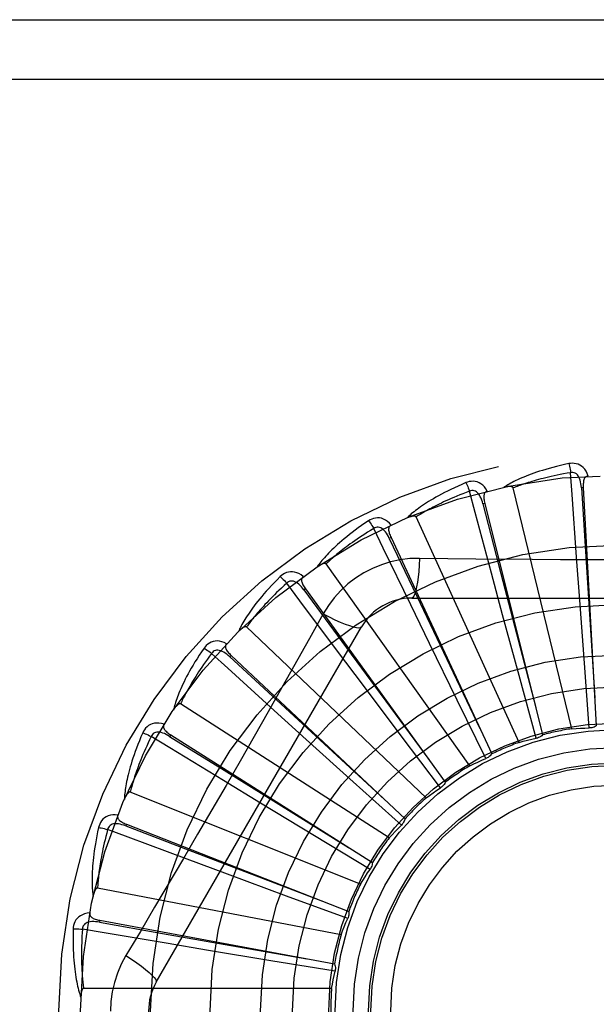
# Model space of a CAD drawing. Header units: inches. Extents: x 0 to 230, y 0 to 149.
# Tile 88 of 256: x 101.886 to 102.177, y 41.726 to 42.223. Entities that reach past the tile are written whole.
import ezdxf

# ---------------------------------------------------------------- set-up
doc = ezdxf.new("R2010")
doc.units = ezdxf.units.IN
doc.header["$LTSCALE"] = 12.6482830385
doc.header["$MEASUREMENT"] = 0
doc.linetypes.add('HIDDEN', pattern=[0.2, 0.1, -0.1])
doc.layers.add('RIGHTHAND_DOOR_ASSEMBLY', color=7, linetype='CONTINUOUS')

msp = doc.modelspace()

# ---------------------------------------------------------------- linework, layer by layer
at = {"layer": 'RIGHTHAND_DOOR_ASSEMBLY', "color": 8, "linetype": 'HIDDEN'}
for p, q in [((101.7036469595, 42.2229409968), (102.7656469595, 42.2229409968)), ((101.7036469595, 42.1929409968), (102.7956469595, 42.1929409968)), ((102.1643532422, 41.8653799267), (102.1348907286, 41.9868260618)), ((102.1702240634, 41.9869921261), (102.169265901, 41.986939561)), ((102.1702240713, 41.986991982), (102.1767610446, 41.866817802)), ((102.1205578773, 41.9790176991), (102.1196269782, 41.9787847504)), ((102.1205579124, 41.979017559), (102.1497198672, 41.86225221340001)), ((102.1378084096, 41.8584921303), (102.0858944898, 41.9721677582)), ((102.0732983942, 41.96178799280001), (102.0724284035, 41.96138308)), ((102.0732984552, 41.9617878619), (102.1240314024, 41.8526515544)), ((102.1130468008, 41.8467051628), (102.0405577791, 41.9485017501)), ((102.1684131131, 41.930160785), (102.1668412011, 41.9518576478)), ((102.1295350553, 41.92287064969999), (102.1238853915, 41.9438779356)), ((102.0301536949, 41.9359257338), (102.0293760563, 41.9353634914)), ((102.0301537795, 41.9359256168), (102.1006240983, 41.8383628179)), ((102.083705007, 41.9312743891), (102.290588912, 41.9312743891)), ((102.1707596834, 41.89845407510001), (102.1684131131, 41.930160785)), ((102.0391156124, 41.9232517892), (102.0322125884, 41.9108766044)), ((102.0927392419, 41.9083545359), (102.0832160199, 41.9279129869)), ((102.1378397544, 41.8921810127), (102.1295350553, 41.92287064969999)), ((101.955003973, 41.7375243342), (102.0584459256, 41.9166910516)), ((102.0909633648, 41.8304450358), (102.0005191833, 41.9166833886)), ((102.1067019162, 41.8797911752), (102.0927392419, 41.9083545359)), ((102.0593555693, 41.8871370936), (102.0463029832, 41.9045398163)), ((101.9926831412, 41.9023656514), (101.9920259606, 41.90166640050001)), ((101.9926832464, 41.9023655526), (102.0803439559, 41.8199024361)), ((102.1732400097, 41.8657533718), (102.1707596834, 41.89845407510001)), ((102.1464639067, 41.8605406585), (102.1378397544, 41.8921810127)), ((102.0784715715, 41.8617323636), (102.0593555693, 41.8871370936)), ((102.1211581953, 41.850354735), (102.1067019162, 41.8797911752)), ((102.0723562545, 41.8102994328), (101.9672258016, 41.8778626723)), ((102.0305906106, 41.8599851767), (102.0144804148, 41.8746031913)), ((101.9622410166, 41.8623206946), (101.9617280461, 41.8615097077)), ((101.9622411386, 41.86232061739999), (102.0639239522, 41.7979376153)), ((102.0541690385, 41.8386572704), (102.0305906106, 41.8599851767)), ((102.0982374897, 41.83556374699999), (102.0784715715, 41.8617323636)), ((102.0074840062, 41.8278801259), (101.9888984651, 41.8391850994)), ((102.078530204, 41.8167022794), (102.0541690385, 41.8386572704)), ((102.0578979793, 41.7869964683), (101.9418809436, 41.833442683)), ((102.034672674, 41.8113998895), (102.0074840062, 41.8278801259)), ((101.9399275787, 41.8172381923), (101.9395773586, 41.8163447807)), ((101.9399277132, 41.8172381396), (102.0519575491, 41.7732622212)), ((102.0627486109, 41.7944520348), (102.034672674, 41.8113998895)), ((101.990870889, 41.7919823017), (101.9704817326, 41.7995656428)), ((102.0206871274, 41.7809453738), (101.990870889, 41.7919823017)), ((102.0481110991, 41.7613783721), (101.9254006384, 41.7850288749)), ((102.0514630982, 41.7696171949), (102.0206871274, 41.7809453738)), ((101.9265492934, 41.7687475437), (101.9263744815, 41.76780399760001)), ((101.9265494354, 41.76874751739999), (102.0448772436, 41.746768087)), ((101.9813517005, 41.7535891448), (101.9598958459, 41.7571767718)), ((102.0127178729, 41.7483944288), (101.9813517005, 41.7535891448)), ((102.0450815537, 41.7430953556), (102.0127178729, 41.7483944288)), ((102.0433493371, 41.7343710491), (101.9183805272, 41.7343710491))]:
    msp.add_line(p, q, dxfattribs=at)
for points in [[(102.1628965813, 41.9990576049), (102.1607173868, 41.998589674), (102.1586377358, 41.9981130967), (102.1566592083, 41.9976312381), (102.1547754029, 41.9971449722), (102.1529818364, 41.9966552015), (102.1512744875, 41.9961634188), (102.1496491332, 41.9956705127), (102.1481020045, 41.9951778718), (102.1466291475, 41.994686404), (102.1452269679, 41.9941974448), (102.1438916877, 41.9937119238), (102.1426199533, 41.9932312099), (102.1414078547, 41.9927568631), (102.1402533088, 41.9922886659), (102.1391534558, 41.9918268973), (102.1381068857, 41.9913709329), (102.1371119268, 41.9909198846), (102.1361667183, 41.9904741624), (102.1352696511, 41.9900334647), (102.1344184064, 41.9895986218), (102.1336108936, 41.9891700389), (102.1328448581, 41.9887484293), (102.1321180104, 41.9883350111), (102.1314283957, 41.9879284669), (102.1307731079, 41.9875274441), (102.130152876, 41.987132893)], [(102.1726422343, 41.992821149), (102.1721544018, 41.9940888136), (102.1715830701, 41.9952157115), (102.1709251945, 41.9962096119), (102.1701878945, 41.997060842), (102.1693736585, 41.9977693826), (102.1684941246, 41.9983343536), (102.1675512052, 41.9987547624), (102.1665776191, 41.9990417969), (102.1655981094, 41.9991957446), (102.1646401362, 41.9992408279), (102.1637437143, 41.9991959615), (102.1628965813, 41.9990576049)], [(102.1628965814, 41.9990576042), (102.1630497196, 41.9984570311), (102.1632097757, 41.99776827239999), (102.1633711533, 41.9970148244), (102.1635318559, 41.9962059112), (102.1636897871, 41.9953510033), (102.1638392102, 41.9944806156)], [(102.1638394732, 41.9944806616), (102.1620153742, 41.9941704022), (102.1602671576, 41.9938572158), (102.1585964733, 41.9935406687), (102.1569983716, 41.9932220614), (102.1554694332, 41.9929023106), (102.1540067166, 41.9925821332), (102.1526070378, 41.9922623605), (102.1512677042, 41.9919435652), (102.149985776, 41.9916264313), (102.1487588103, 41.9913114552), (102.1475841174, 41.9909991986), (102.1464594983, 41.9906901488), (102.1453825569, 41.9903848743), (102.1443511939, 41.9900836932), (102.1433630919, 41.9897871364), (102.1424165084, 41.9894951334), (102.1415093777, 41.9892078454), (102.1406403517, 41.9889251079), (102.139807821, 41.9886467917), (102.1390105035, 41.9883729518), (102.1382470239, 41.9881035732), (102.1375160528, 41.9878387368), (102.1368162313, 41.9875784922), (102.136146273, 41.9873229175), (102.1355042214, 41.9870721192), (102.1348907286, 41.9868260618)], [(102.1692644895, 41.986939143), (102.1691774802, 41.9879732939), (102.1690471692, 41.9889474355), (102.1688703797, 41.9898637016), (102.1686455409, 41.9907182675), (102.1683681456, 41.9915098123), (102.1680383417, 41.9922312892), (102.1676568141, 41.9928803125), (102.1672215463, 41.9934392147), (102.1667323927, 41.9938896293), (102.1661950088, 41.9942308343), (102.1656127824, 41.9944547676), (102.1650106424, 41.9945682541), (102.1644175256, 41.994576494), (102.163835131, 41.9944803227)], [(102.1668412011, 41.9518576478), (102.1646087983, 41.9834599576), (102.1638394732, 41.9944806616)], [(102.1726455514, 41.9928212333), (102.1721888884, 41.9927513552), (102.1717825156, 41.9926058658), (102.1714258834, 41.9923795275), (102.1711206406, 41.9920880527), (102.1708709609, 41.9917449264), (102.1706687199, 41.9913515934), (102.1705084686, 41.9909118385), (102.1703863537, 41.9904321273), (102.1702982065, 41.9899187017), (102.1702395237, 41.9893760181), (102.1702050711, 41.9888101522), (102.1701928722, 41.9882224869), (102.1701987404, 41.9876168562), (102.1702240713, 41.986991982)], [(102.1110794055, 41.9894784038), (102.1090281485, 41.9886065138), (102.1070762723, 41.9877449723), (102.1052246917, 41.9868973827), (102.1034669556, 41.98606339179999), (102.1017984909, 41.9852430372), (102.1002150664, 41.9844370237), (102.0987123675, 41.9836454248), (102.0972864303, 41.9828688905), (102.0959332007, 41.9821075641), (102.0946488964, 41.9813620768), (102.0934296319, 41.9806326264), (102.0922718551, 41.9799199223), (102.0911714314, 41.9792247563), (102.0901263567, 41.9785465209), (102.0891337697, 41.9778849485), (102.0881924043, 41.9772391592), (102.0873007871, 41.9766079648), (102.0864570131, 41.9759914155), (102.0856595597, 41.9753889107), (102.0849059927, 41.9748008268), (102.0841941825, 41.9742271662), (102.0835217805, 41.9736682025), (102.0828863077, 41.9731246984), (102.0822860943, 41.9725949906), (102.0817185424, 41.9720772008), (102.0811841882, 41.9715724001)], [(102.1218291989, 41.9851990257), (102.1211102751, 41.9863514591), (102.1203360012, 41.9873498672), (102.1195019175, 41.9882013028), (102.1186168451, 41.9888976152), (102.1176832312, 41.9894392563), (102.1167126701, 41.9898275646), (102.1157072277, 41.9900619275), (102.1146969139, 41.9901595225), (102.1137059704, 41.99012531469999), (102.112756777, 41.9899882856), (102.1118850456, 41.9897745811), (102.1110794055, 41.9894784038)], [(102.1110794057, 41.9894784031), (102.1113434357, 41.9889176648), (102.1116309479, 41.9882716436), (102.1119320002, 41.9875623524), (102.1122428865, 41.9867984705), (102.1125597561, 41.9859889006), (102.1128712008, 41.9851625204)], [(102.1128714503, 41.98516261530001), (102.1111390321, 41.9845127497), (102.109481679, 41.9838743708), (102.1079010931, 41.98324736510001), (102.106392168, 41.9826320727), (102.1049513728, 41.9820287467), (102.1035756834, 41.9814375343), (102.102261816, 41.9808586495), (102.1010070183, 41.9802921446), (102.0998082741, 41.9797381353), (102.098663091, 41.9791966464), (102.0975687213, 41.9786677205), (102.0965229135, 41.9781514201), (102.0955232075, 41.97764784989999), (102.0945674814, 41.9771569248), (102.0936533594, 41.9766787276), (102.0927791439, 41.9762128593), (102.0919427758, 41.9757590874), (102.0911429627, 41.9753169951), (102.0903781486, 41.974886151), (102.0896470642, 41.9744663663), (102.0889483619, 41.9740573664), (102.088280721, 41.9736589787), (102.0876427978, 41.9732709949), (102.0870333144, 41.9728932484), (102.0864503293, 41.9725254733), (102.0858944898, 41.9721677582)], [(102.1196256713, 41.9787840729), (102.11934452, 41.9797830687), (102.1190322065, 41.9807149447), (102.1186852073, 41.98158119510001), (102.1183027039, 41.9823777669), (102.1178805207, 41.9831025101), (102.1174201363, 41.9837485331), (102.1169226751, 41.9843136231), (102.1163895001, 41.9847800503), (102.1158239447, 41.9851297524), (102.1152316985, 41.9853630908), (102.1146176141, 41.9854727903), (102.114004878, 41.9854702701), (102.1134209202, 41.9853661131), (102.1128672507, 41.9851614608)], [(102.1238853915, 41.9438779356), (102.1157125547, 41.9744866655), (102.1128714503, 41.98516261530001)], [(102.1218331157, 41.9852000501), (102.1213975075, 41.9850448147), (102.1210257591, 41.9848249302), (102.1207183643, 41.9845351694), (102.1204738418, 41.984191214), (102.1202936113, 41.9838070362), (102.1201694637, 41.9833825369), (102.1200953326, 41.9829204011), (102.1200662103, 41.9824262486), (102.1200768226, 41.9819054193), (102.1201219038, 41.9813614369), (102.1201951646, 41.9807992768), (102.1202944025, 41.9802199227), (102.1204147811, 41.979626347), (102.1205579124, 41.979017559)], [(102.1348907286, 41.9868260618), (102.13481907, 41.9869834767), (102.1347138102, 41.9871154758), (102.1345713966, 41.987220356), (102.1344024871, 41.987303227), (102.1342158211, 41.9873678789), (102.1340136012, 41.9874165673), (102.1338012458, 41.9874524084), (102.1335778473, 41.9874766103), (102.133344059, 41.987491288), (102.1331006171, 41.9874968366), (102.132848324, 41.9874942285), (102.1325876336, 41.9874838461), (102.1323196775, 41.987466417), (102.1320432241, 41.9874418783), (102.131757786, 41.9874105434), (102.1314622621, 41.9873720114), (102.1311557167, 41.9873263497), (102.130837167, 41.9872724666), (102.1305051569, 41.987209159), (102.1301601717, 41.9871368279)], [(102.169265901, 41.986939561), (102.171294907, 41.954734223), (102.1760080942, 41.8809992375)], [(102.1196269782, 41.9787847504), (102.1277142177, 41.9475453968), (102.1462966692, 41.8760348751)], [(102.0620115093, 41.9702658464), (102.0601623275, 41.9690215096), (102.0584087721, 41.9678061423), (102.0567510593, 41.9666234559), (102.0551829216, 41.9654718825), (102.0536998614, 41.9643505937), (102.0522975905, 41.9632594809), (102.0509718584, 41.9621977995), (102.0497186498, 41.9611654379), (102.0485339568, 41.9601617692), (102.047413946, 41.9591866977), (102.0463547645, 41.9582396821), (102.0453527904, 41.9573207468), (102.0444038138, 41.9564298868), (102.0435059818, 41.9555661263), (102.0426565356, 41.9547286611), (102.0418543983, 41.9539163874), (102.0410983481, 41.9531278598), (102.040386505, 41.9523627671), (102.0397174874, 41.9516202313), (102.0390888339, 41.9509001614), (102.038498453, 41.9502021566), (102.0379439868, 41.9495260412), (102.0374228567, 41.9488720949), (102.0369337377, 41.9482383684), (102.0364744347, 41.9476225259), (102.0360452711, 41.9470257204)], [(102.0733769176, 41.968098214), (102.0724528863, 41.9690937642), (102.0715036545, 41.9699275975), (102.0705235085, 41.9706057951), (102.0695226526, 41.9711220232), (102.068503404, 41.9714771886), (102.0674768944, 41.9716747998), (102.0664452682, 41.9717146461), (102.0654347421, 41.9716192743), (102.0644681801, 41.9713981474), (102.0635620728, 41.9710839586), (102.0627465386, 41.9707091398), (102.0620115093, 41.9702658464)], [(102.0620115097, 41.9702658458), (102.0623768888, 41.9697652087), (102.0627814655, 41.969185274), (102.0632113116, 41.9685457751), (102.0636611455, 41.9678545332), (102.0641255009, 41.9671195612), (102.0645877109, 41.9663670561)], [(102.0733799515, 41.9680995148), (102.0729819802, 41.9678649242), (102.072658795, 41.9675788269), (102.0724118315, 41.9672361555), (102.0722367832, 41.9668521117), (102.0721325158, 41.9664407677), (102.0720909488, 41.9660004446), (102.072105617, 41.9655326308), (102.0721705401, 41.9650418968), (102.0722795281, 41.964532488), (102.072426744, 41.9640068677), (102.0726050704, 41.9634687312), (102.0728121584, 41.9629186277), (102.0730426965, 41.9623585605), (102.0732984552, 41.9617878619)], [(102.0858944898, 41.9721677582), (102.0857943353, 41.9723087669), (102.0856659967, 41.9724184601), (102.0855063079, 41.972494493), (102.0853247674, 41.9725439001), (102.0851292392, 41.9725720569), (102.0849214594, 41.972581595), (102.0847061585, 41.97257659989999), (102.0844822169, 41.972558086), (102.0842498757, 41.9725282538), (102.084009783, 41.9724876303), (102.0837625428, 41.9724373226), (102.0835085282, 41.9723777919), (102.083248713, 41.9723099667), (102.0829818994, 41.9722335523), (102.0827075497, 41.9721487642), (102.0824246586, 41.9720550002), (102.0821323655, 41.9719521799), (102.0818296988, 41.9718389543), (102.0815152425, 41.9717137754), (102.0811894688, 41.9715771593)], [(102.0645879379, 41.9663671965), (102.0630098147, 41.9654012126), (102.0615032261, 41.9644607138), (102.060069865, 41.9635459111), (102.058704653, 41.9626561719), (102.0574040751, 41.9617910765), (102.0561651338, 41.9609501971), (102.0549845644, 41.9601331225), (102.0538596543, 41.9593393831), (102.05278742, 41.9585685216), (102.0517654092, 41.9578200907), (102.0507909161, 41.95709361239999), (102.0498617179, 41.9563887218), (102.0489753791, 41.9557050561), (102.0481298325, 41.9550421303), (102.0473227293, 41.9543995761), (102.0465524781, 41.9537766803), (102.0458171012, 41.9531728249), (102.0451154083, 41.9525873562), (102.0444459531, 41.9520195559), (102.0438075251, 41.9514689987), (102.043198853, 41.9509351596), (102.0426186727, 41.9504176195), (102.042065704, 41.9499159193), (102.0415387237, 41.9494296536), (102.0410358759, 41.9489581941), (102.0405577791, 41.9485017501)], [(102.0724272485, 41.9613821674), (102.0719621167, 41.9623099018), (102.0714790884, 41.9631658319), (102.070974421, 41.963950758), (102.0704480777, 41.9646605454), (102.0698963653, 41.9652922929), (102.0693220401, 41.9658395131), (102.0687266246, 41.966300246), (102.0681148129, 41.9666573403), (102.0674932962, 41.9668936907), (102.0668675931, 41.967010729), (102.0662438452, 41.9670022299), (102.0656426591, 41.9668837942), (102.0650889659, 41.9666710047), (102.0645840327, 41.9663652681)], [(102.0832160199, 41.9279129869), (102.0693981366, 41.9564218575), (102.0645879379, 41.9663671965)], [(102.0724284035, 41.96138308), (102.0862815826, 41.9322387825), (102.1180616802, 41.8655373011)], [(102.0405577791, 41.9485017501), (102.0404327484, 41.9486212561), (102.0402859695, 41.9487046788), (102.0401147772, 41.9487491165), (102.039927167, 41.9487632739), (102.0397298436, 41.9487539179), (102.0395240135, 41.9487239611), (102.0393135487, 41.9486783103), (102.0390971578, 41.9486177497), (102.0388746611, 41.9485444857), (102.0386465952, 41.9484591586), (102.0384133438, 41.9483629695), (102.0381751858, 41.94825644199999), (102.0379329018, 41.9481406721), (102.0376853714, 41.9480151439), (102.0374320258, 41.9478799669), (102.0371719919, 41.9477343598), (102.0368997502, 41.9475749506), (102.0366286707, 41.9474096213), (102.0363717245, 41.9472459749), (102.0361245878, 41.9470814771)], [(102.0876883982, 41.9512953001), (102.0827541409, 41.9511451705), (102.07788679, 41.9505609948), (102.0731013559, 41.9495452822), (102.0684309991, 41.9481068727), (102.0638998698, 41.9462532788), (102.0595505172, 41.9440004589), (102.0554220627, 41.9413625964), (102.0515453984, 41.9383658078), (102.0479539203, 41.9350389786), (102.0446698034, 41.9313975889), (102.0417207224, 41.9274643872), (102.0391156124, 41.9232517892)], [(102.0876883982, 41.9512953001), (102.087492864, 41.9479099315), (102.0872389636, 41.9447260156), (102.0869362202, 41.9418431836), (102.0865858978, 41.9392437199), (102.0861880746, 41.9369327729), (102.0857481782, 41.9349705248), (102.0852723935, 41.9333888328), (102.0847678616, 41.9322261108), (102.0842403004, 41.9315140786), (102.083705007, 41.9312743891)], [(102.1444871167, 41.950643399), (102.1160673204, 41.9509221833), (102.1019079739, 41.9510858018), (102.0876883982, 41.9512953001)], [(102.2724367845, 41.9510859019), (102.2441054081, 41.95077872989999), (102.2298945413, 41.9506490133), (102.2156650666, 41.9505564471), (102.2014354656, 41.9504892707), (102.1871967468, 41.9504724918), (102.1729568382, 41.9504862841), (102.1587222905, 41.9505518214), (102.1444871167, 41.950643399)], [(102.0290365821, 41.9421367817), (102.02794084, 41.942939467), (102.0268509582, 41.9435785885), (102.0257601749, 41.9440590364), (102.024679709, 41.9443765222), (102.023611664, 41.9445323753), (102.0225663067, 41.9445321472), (102.0215457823, 41.9443760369), (102.020571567, 41.9440911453), (102.0196643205, 41.9436910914), (102.0188340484, 41.9432110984), (102.0181041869, 41.9426887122), (102.0174663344, 41.9421143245)], [(102.0174663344, 41.9421143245), (102.0158860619, 41.9405425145), (102.0143942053, 41.939017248), (102.0129902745, 41.93754221), (102.0116684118, 41.936114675), (102.0104243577, 41.9347329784), (102.0092539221, 41.9333962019), (102.0081530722, 41.93210281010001), (102.0071178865, 41.9308519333), (102.0061445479, 41.9296421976), (102.0052293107, 41.9284727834), (102.0043684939, 41.9273424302), (102.0035585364, 41.9262504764), (102.0027953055, 41.9251961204), (102.0020771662, 41.9241780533), (102.0014015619, 41.9231949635), (102.0007676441, 41.9222455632), (102.0001744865, 41.9213282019), (101.9996203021, 41.9204422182), (101.9991039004, 41.9195864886), (101.9986228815, 41.9187604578), (101.9981752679, 41.9179633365), (101.9977587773, 41.917194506), (101.9973708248, 41.9164537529), (101.9970104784, 41.9157389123), (101.9966760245, 41.9150472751), (101.9963675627, 41.9143800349)], [(102.0207340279, 41.9387737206), (102.0193672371, 41.9375265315), (102.0180658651, 41.936317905), (102.0168315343, 41.9351483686), (102.0156593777, 41.93401634), (102.0145460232, 41.9329207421), (102.0134886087, 41.9318605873), (102.0124840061, 41.930834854), (102.0115296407, 41.9298425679), (102.0106226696, 41.9288827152), (102.0097607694, 41.9279543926), (102.0089413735, 41.9270566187), (102.0081623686, 41.9261886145), (102.0074214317, 41.9253495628), (102.0067166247, 41.9245385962), (102.0060457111, 41.9237549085), (102.0054072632, 41.9229974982), (102.0047994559, 41.9222653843), (102.0042212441, 41.9215576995), (102.0036713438, 41.9208734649), (102.0031486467, 41.9202120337), (102.0026520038, 41.9195726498), (102.0021802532, 41.9189546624), (102.0017322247, 41.9183573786), (102.0013067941, 41.9177801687), (102.0009022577, 41.9172220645), (102.0005191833, 41.9166833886)], [(102.0174663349, 41.942114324), (102.0179198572, 41.9416918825), (102.0184268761, 41.9411989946), (102.0189699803, 41.9406524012), (102.0195425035, 41.9400587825), (102.0201375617, 41.9394249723), (102.0207338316, 41.9387735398)], [(102.0293750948, 41.9353623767), (102.0287427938, 41.936185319), (102.0281065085, 41.9369343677), (102.0274624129, 41.9376096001), (102.0268112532, 41.9382069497), (102.026149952, 41.9387228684), (102.0254824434, 41.9391515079), (102.0248105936, 41.9394912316), (102.0241422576, 41.9397260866), (102.0234872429, 41.939840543), (102.0228506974, 41.9398370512), (102.0222398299, 41.9397106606), (102.0216719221, 41.93948059), (102.0211685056, 41.9391668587), (102.0207305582, 41.938771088)], [(102.0463029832, 41.9045398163), (102.0273394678, 41.92991844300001), (102.0207340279, 41.9387737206)], [(102.0290397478, 41.9421390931), (102.0286930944, 41.9418331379), (102.0284297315, 41.941490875), (102.0282520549, 41.9411076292), (102.0281528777, 41.9406974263), (102.028128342, 41.940273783), (102.0281708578, 41.9398335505), (102.0282737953, 41.9393769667), (102.0284304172, 41.9389073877), (102.0286338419, 41.9384278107), (102.0288778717, 41.9379395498), (102.0291548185, 41.9374448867), (102.029462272, 41.9369439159), (102.0297946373, 41.9364375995), (102.0301537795, 41.9359256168)], [(102.0293760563, 41.9353634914), (102.0484944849, 41.9093676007), (102.0923236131, 41.8498859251)], [(102.0391138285, 41.9232527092), (102.0421445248, 41.9217287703), (102.0450294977, 41.9203563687), (102.0476775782, 41.9191770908), (102.0501038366, 41.9181807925), (102.0523040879, 41.9173698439), (102.0542233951, 41.9167696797), (102.0558311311, 41.9163908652), (102.057090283, 41.9162464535), (102.0579705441, 41.9163472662), (102.0584457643, 41.9166907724)], [(102.0005191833, 41.9166833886), (102.0003737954, 41.9167770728), (102.0002138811, 41.9168312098), (102.0000373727, 41.9168424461), (101.9998504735, 41.9168208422), (101.9996584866, 41.9167743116), (101.9994620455, 41.9167059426), (101.9992640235, 41.916621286), (101.9990630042, 41.9165208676), (101.9988583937, 41.9164068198), (101.9986505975, 41.9162798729), (101.9984397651, 41.9161412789), (101.9982260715, 41.9159916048), (101.9980100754, 41.9158320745), (101.9977907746, 41.9156619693), (101.9975675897, 41.9154812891), (101.9973398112, 41.9152891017), (101.9971064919, 41.9150848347), (101.9968677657, 41.9148674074), (101.9966234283, 41.9146353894), (101.9963735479, 41.9143892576)], [(102.0322125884, 41.9108766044), (102.018312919, 41.8861873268), (102.0113198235, 41.8738154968), (102.0042852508, 41.8614461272), (101.9972286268, 41.849089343), (101.9901237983, 41.8367498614), (101.9829918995, 41.8244246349), (101.9758178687, 41.8121299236), (101.9686209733, 41.79984769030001)], [(101.9904107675, 41.9082530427), (101.9891829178, 41.9088338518), (101.987991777, 41.9092551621), (101.9868297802, 41.9095204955), (101.9857087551, 41.9096277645), (101.9846305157, 41.9095786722), (101.9836040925, 41.9093806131), (101.9826315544, 41.9090341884), (101.9817288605, 41.9085700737), (101.9809137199, 41.9080055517), (101.9801892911, 41.9073771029), (101.9795714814, 41.9067260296), (101.9790538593, 41.9060413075)], [(101.9790538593, 41.9060413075), (101.9777996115, 41.9041988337), (101.9766233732, 41.9024187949), (101.9755239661, 41.9007047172), (101.9744961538, 41.8990528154), (101.9735360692, 41.8974606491), (101.9726397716, 41.8959265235), (101.9718035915, 41.8944481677), (101.9710238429, 41.8930239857), (101.9702970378, 41.891651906), (101.9696196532, 41.8903304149), (101.9689883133, 41.889057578), (101.9683996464, 41.8878320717), (101.9678497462, 41.8866523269), (101.9673372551, 41.8855167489), (101.9668599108, 41.8844235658), (101.9664171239, 41.8833713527), (101.9660082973, 41.8823583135), (101.9656318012, 41.8813834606), (101.9652866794, 41.8804454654), (101.9649706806, 41.8795433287), (101.9646820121, 41.878675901), (101.9644185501, 41.8778421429), (101.9641777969, 41.8770413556), (101.9639592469, 41.8762712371), (101.9637617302, 41.875528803), (101.9635851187, 41.8748152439)], [(101.9828947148, 41.9033794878), (101.9817886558, 41.9018961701), (101.9807395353, 41.9004630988), (101.9797488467, 41.8990810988), (101.9788121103, 41.8977476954), (101.9779262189, 41.8964611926), (101.9770885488, 41.8952200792), (101.976296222, 41.8940227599), (101.9755468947, 41.8928677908), (101.974837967, 41.8917536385), (101.9741673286, 41.8906789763), (101.9735326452, 41.8896423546), (101.9729319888, 41.8886426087), (101.9723632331, 41.8876784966), (101.9718246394, 41.8867487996), (101.971314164, 41.8858523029), (101.9708305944, 41.8849877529), (101.9703723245, 41.884153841), (101.969938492, 41.8833495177), (101.9695280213, 41.8825735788), (101.9691399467, 41.8818251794), (101.968773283, 41.8811033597), (101.9684270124, 41.8804072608), (101.9681001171, 41.8797359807), (101.9677916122, 41.8790886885), (101.9675000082, 41.8784641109), (101.9672258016, 41.8778626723)], [(101.9790538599, 41.9060413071), (101.9795791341, 41.9057123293), (101.9801702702, 41.9053243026), (101.9808070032, 41.90489037), (101.9814815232, 41.9044158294), (101.9821857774, 41.9039060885), (101.9828945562, 41.903379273)], [(101.9920252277, 41.9016651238), (101.9912486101, 41.9023535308), (101.9904820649, 41.9029686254), (101.9897218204, 41.9035097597), (101.9889693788, 41.9039730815), (101.9882223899, 41.9043545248), (101.9874858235, 41.9046490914), (101.9867618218, 41.9048555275), (101.9860611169, 41.9049596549), (101.9853962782, 41.9049480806), (101.9847718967, 41.9048241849), (101.984195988, 41.90458447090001), (101.9836818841, 41.9042510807), (101.9832469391, 41.9038477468), (101.9828918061, 41.903376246)], [(102.0144804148, 41.8746031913), (101.9910566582, 41.8959343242), (101.9828947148, 41.9033794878)], [(101.990413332, 41.9082557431), (101.9901309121, 41.9078898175), (101.9899371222, 41.9075039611), (101.9898351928, 41.9070940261), (101.9898154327, 41.9066724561), (101.9898715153, 41.9062518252), (101.9899965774, 41.9058275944), (101.9901840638, 41.9053987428), (101.9904267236, 41.9049672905), (101.9907172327, 41.9045348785), (101.9910492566, 41.904101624), (101.9914148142, 41.9036683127), (101.991811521, 41.9032345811), (101.9922337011, 41.902800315), (101.9926832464, 41.9023655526)], [(101.9920259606, 41.90166640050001), (102.015718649, 41.8797584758), (102.0700127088, 41.8296464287)], [(101.9672258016, 41.8778626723), (101.9670653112, 41.8779271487), (101.9668980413, 41.8779500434), (101.9667225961, 41.87792767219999), (101.9665431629, 41.8778710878), (101.9663634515, 41.8777890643), (101.9661834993, 41.8776847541), (101.9660050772, 41.8775641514), (101.9658266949, 41.8774275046), (101.9656473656, 41.877276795), (101.9654673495, 41.8771128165), (101.9652865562, 41.8769368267), (101.9651050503, 41.8767494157), (101.9649231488, 41.8765518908), (101.9647400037, 41.8763433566), (101.964555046, 41.8761237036), (101.9643677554, 41.8758918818), (101.9641741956, 41.8756426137), (101.9639840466, 41.8753884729), (101.9638067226, 41.8751416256), (101.9636390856, 41.8748980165)], [(101.9588955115, 41.8676716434), (101.9575799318, 41.8680095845), (101.9563305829, 41.8681978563), (101.9551393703, 41.8682384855), (101.9540183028, 41.8681316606), (101.9529688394, 41.8678793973), (101.9519984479, 41.8674906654), (101.9511090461, 41.8669664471), (101.9503104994, 41.8663398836), (101.9496169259, 41.8656312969), (101.9490245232, 41.8648771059), (101.9485410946, 41.8641208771), (101.9481624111, 41.8633505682)], [(101.961727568, 41.8615083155), (101.9608347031, 41.8620373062), (101.9599656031, 41.8624962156), (101.9591166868, 41.8628836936), (101.9582901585, 41.8631962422), (101.9574844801, 41.8634294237), (101.9567054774, 41.863579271), (101.955955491, 41.8636449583), (101.9552477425, 41.8636145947), (101.9545971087, 41.863477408), (101.954007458, 41.8632375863), (101.9534873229, 41.8628932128), (101.9530456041, 41.8624685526), (101.9526948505, 41.8619901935), (101.9524353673, 41.8614600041)], [(101.9588973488, 41.8676743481), (101.9586893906, 41.8672618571), (101.9585721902, 41.8668464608), (101.9585496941, 41.8664246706), (101.9586100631, 41.8660069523), (101.9587447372, 41.8656045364), (101.9589478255, 41.8652116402), (101.9592130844, 41.8648260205), (101.959533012, 41.8644482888), (101.9599001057, 41.8640786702), (101.9603081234, 41.8637160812), (101.9607490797, 41.8633597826), (101.9612207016, 41.8630089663), (101.9617174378, 41.8626624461), (101.9622411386, 41.86232061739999)], [(102.1643532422, 41.8653799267), (102.1665766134, 41.8655239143), (102.1687988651, 41.865634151), (102.1710199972, 41.8657106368), (102.1732400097, 41.8657533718)], [(102.1767610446, 41.866817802), (102.1762249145, 41.8665038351), (102.1756638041, 41.8662434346), (102.1750719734, 41.8660349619), (102.1744643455, 41.8658820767), (102.1738556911, 41.8657886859), (102.173240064, 41.8657533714)], [(101.9481624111, 41.8633505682), (101.9472795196, 41.8613040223), (101.946461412, 41.8593335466), (101.9457062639, 41.8574423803), (101.9450096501, 41.8556258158), (101.9443682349, 41.8538807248), (101.9437784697, 41.8522046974), (101.9432371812, 41.8505948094), (101.9427410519, 41.8490487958), (101.9422870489, 41.8475639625), (101.9418719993, 41.8461381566), (101.9414929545, 41.8447688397), (101.9411468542, 41.843454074), (101.9408301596, 41.8421915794), (101.9405418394, 41.8409795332), (101.9402800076, 41.8398157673), (101.9400443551, 41.8386987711), (101.9398346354, 41.8376266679), (101.9396494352, 41.8365981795), (101.939488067, 41.8356118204), (101.9393485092, 41.8346661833), (101.9392292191, 41.8337598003), (101.939128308, 41.8328912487), (101.9390434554, 41.83205936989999), (101.9389746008, 41.8312618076), (101.9389211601, 41.8304954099), (101.9388827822, 41.8297613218)], [(101.95243761, 41.8614637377), (101.9516322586, 41.8597979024), (101.9508733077, 41.8581921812), (101.9501620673, 41.8566476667), (101.9494946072, 41.8551610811), (101.9488681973, 41.8537301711), (101.9482805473, 41.8523529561), (101.947729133, 41.85102732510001), (101.9472119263, 41.8497514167), (101.9467266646, 41.8485232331), (101.9462715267, 41.8473410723), (101.9458444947, 41.8462030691), (101.9454438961, 41.8451077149), (101.945067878, 41.8440533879), (101.9447149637, 41.8430385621), (101.9443833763, 41.8420616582), (101.9440721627, 41.8411212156), (101.9437799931, 41.8402156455), (101.9435062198, 41.839343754), (101.9432500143, 41.8385041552), (101.9430105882, 41.8376958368), (101.9427871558, 41.8369176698), (101.9425788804, 41.8361686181), (101.9423849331, 41.8354476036), (101.9422045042, 41.8347536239), (101.9420363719, 41.8340851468), (101.9418809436, 41.833442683)], [(101.9481624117, 41.8633505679), (101.948740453, 41.863126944), (101.949394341, 41.8628578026), (101.9501016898, 41.8625522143), (101.9508538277, 41.8622139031), (101.9516418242, 41.8618466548), (101.9524374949, 41.8614634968)], [(101.9888984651, 41.8391850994), (101.9618610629, 41.8556977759), (101.95243761, 41.8614637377)], [(101.9617280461, 41.8615097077), (101.9891386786, 41.8444815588), (102.0519353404, 41.8055503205)], [(102.1378084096, 41.8584921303), (102.1399643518, 41.8590542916), (102.1421255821, 41.8595831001), (102.1442921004, 41.8600785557), (102.1464639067, 41.8605406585)], [(102.1497198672, 41.86225221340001), (102.1492528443, 41.8618424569), (102.148751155, 41.8614805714), (102.1482094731, 41.8611638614), (102.1476417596, 41.8608987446), (102.1470617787, 41.860691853), (102.1464639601, 41.8605406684)], [(102.1130468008, 41.8467051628), (102.1150573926, 41.8476651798), (102.1170794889, 41.8485934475), (102.1191130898, 41.8494899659), (102.1211581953, 41.850354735)], [(102.1240314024, 41.8526515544), (102.1236503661, 41.8521608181), (102.1232262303, 41.851710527), (102.1227542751, 41.8512970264), (102.1222469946, 41.8509292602), (102.1217166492, 41.8506163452), (102.1211582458, 41.8503547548)], [(102.0909633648, 41.8304450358), (102.0927559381, 41.8317682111), (102.0945658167, 41.8330623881), (102.0963930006, 41.8343275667), (102.0982374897, 41.83556374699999)], [(102.1006240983, 41.8383628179), (102.1003428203, 41.8378088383), (102.1000115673, 41.8372864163), (102.0996263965, 41.83679107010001), (102.0991978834, 41.8363339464), (102.0987363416, 41.8359263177), (102.0982375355, 41.8355637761)], [(101.9418809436, 41.833442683), (101.9417111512, 41.8334756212), (101.9415425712, 41.8334664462), (101.9413745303, 41.833411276), (101.9412090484, 41.8333217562), (101.9410481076, 41.8332072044), (101.9408911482, 41.833070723), (101.9407387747, 41.8329185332), (101.9405894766, 41.8327505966), (101.94044191, 41.8325686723), (101.9402961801, 41.8323735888), (101.9401519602, 41.8321665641), (101.9400092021, 41.8319481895), (101.9398679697, 41.8317198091), (101.9397275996, 41.831480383), (101.9395875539, 41.8312296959), (101.9394475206, 41.8309666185), (101.9393069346, 41.8306905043), (101.9391660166, 41.8303996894), (101.9390248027, 41.8300920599), (101.9388832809, 41.8297683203)], [(101.9356298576, 41.8218593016), (101.9342740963, 41.8219421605), (101.9330116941, 41.8218905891), (101.9318343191, 41.8217050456), (101.9307537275, 41.8213879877), (101.9297709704, 41.820941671), (101.9288916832, 41.8203763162), (101.928117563, 41.8196932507), (101.927452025, 41.8189268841), (101.9269050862, 41.8180998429), (101.9264661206, 41.8172471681), (101.9261345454, 41.8164131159), (101.9259084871, 41.8155850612)], [(101.9356312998, 41.8218631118), (101.9355050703, 41.8214182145), (101.9354685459, 41.820987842), (101.9355262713, 41.8205693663), (101.9356646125, 41.820170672), (101.9358730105, 41.8198010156), (101.9361467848, 41.8194536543), (101.9364802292, 41.8191252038), (101.9368658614, 41.8188148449), (101.9372962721, 41.8185213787), (101.9377655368, 41.81824256), (101.9382659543, 41.8179761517), (101.9387954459, 41.8177209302), (101.9393487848, 41.81747468), (101.9399277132, 41.8172381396)], [(102.0803439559, 41.8199024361), (102.0801704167, 41.8193010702), (102.0799443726, 41.8187254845), (102.0796642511, 41.8181729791), (102.0793337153, 41.8176492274), (102.0789562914, 41.8171599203), (102.0785302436, 41.8167023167)], [(101.9259084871, 41.8155850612), (101.925428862, 41.8134084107), (101.9249984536, 41.8113187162), (101.9246148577, 41.809318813), (101.9242746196, 41.8074032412), (101.9239750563, 41.8055682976), (101.9237131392, 41.8038109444), (101.9234863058, 41.8021277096), (101.9232917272, 41.8005157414), (101.9231269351, 41.7989718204), (101.9229892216, 41.797493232), (101.9228761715, 41.7960769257), (101.9227851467, 41.7947204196), (101.9227131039, 41.79342080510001), (101.9226593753, 41.7921760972), (101.9226225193, 41.7909838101), (101.9226025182, 41.789842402), (101.9225994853, 41.7887499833), (101.9226122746, 41.7877050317), (101.9226404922, 41.7867059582), (101.9226824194, 41.7857509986), (101.9227368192, 41.7848384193), (101.9228021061, 41.783966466), (101.9228762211, 41.7831335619), (101.9229595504, 41.7823373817), (101.9230521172, 41.7815747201), (101.9231533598, 41.78084663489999)], [(101.9304635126, 41.8145414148), (101.9299879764, 41.8127532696), (101.9295466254, 41.8110329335), (101.9291405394, 41.8093817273), (101.9287664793, 41.8077956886), (101.9284221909, 41.8062720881), (101.9281058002, 41.8048085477), (101.927815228, 41.8034025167), (101.9275488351, 41.8020517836), (101.927304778, 41.8007539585), (101.9270815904, 41.7995070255), (101.926877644, 41.7983087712), (101.9266915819, 41.7971573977), (101.9265218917, 41.7960509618), (101.926367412, 41.7949876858), (101.9262266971, 41.7939656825), (101.9260990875, 41.7929833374), (101.9259835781, 41.7920388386), (101.9258797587, 41.7911308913), (101.9257870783, 41.790257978), (101.9257049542, 41.7894189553), (101.9256328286, 41.7886125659), (101.925570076, 41.7878376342), (101.9255160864, 41.7870929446), (101.9254702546, 41.7863773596), (101.9254316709, 41.7856891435), (101.9254006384, 41.7850288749)], [(101.9259084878, 41.815585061), (101.9265184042, 41.8154748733), (101.9272114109, 41.8153343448), (101.92796381, 41.8151681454), (101.9287663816, 41.814978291), (101.9296096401, 41.8147668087), (101.9304634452, 41.8145411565)], [(101.9395771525, 41.8163433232), (101.9386003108, 41.8166937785), (101.9376600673, 41.8169799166), (101.9367531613, 41.8171997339), (101.9358824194, 41.8173502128), (101.9350471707, 41.8174267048), (101.9342538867, 41.8174264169), (101.9335050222, 41.8173489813), (101.93281581, 41.8171852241), (101.9322028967, 41.8169273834), (101.9316692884, 41.8165803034), (101.9312237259, 41.8161437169), (101.930870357, 41.8156431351), (101.930616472, 41.81510704), (101.9304620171, 41.8145373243)], [(101.9704817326, 41.7995656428), (101.9408078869, 41.8106630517), (101.9304635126, 41.8145414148)], [(101.9395773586, 41.8163447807), (101.9697152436, 41.8048118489), (102.0387448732, 41.7784684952)], [(102.0723562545, 41.8102994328), (102.0738660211, 41.8119379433), (102.0753982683, 41.8135512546), (102.0769529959, 41.8151393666), (102.078530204, 41.8167022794)], [(101.9686209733, 41.79984769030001), (101.9541696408, 41.7753748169), (101.9469482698, 41.7631942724), (101.9396570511, 41.7509845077)], [(102.0578979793, 41.7869964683), (102.0590703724, 41.788891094), (102.0602696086, 41.7907652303), (102.0614956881, 41.7926188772), (102.0627486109, 41.7944520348)], [(102.0639239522, 41.7979376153), (102.0638687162, 41.7973187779), (102.0637553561, 41.7967106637), (102.0635818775, 41.7961076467), (102.0633539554, 41.7955240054), (102.0630769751, 41.7949740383), (102.0627486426, 41.7944520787)], [(101.9254006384, 41.7850288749), (101.9252276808, 41.7850290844), (101.9250638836, 41.7849881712), (101.9249093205, 41.784902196), (101.9247637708, 41.7847829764), (101.9246274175, 41.7846400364), (101.9244991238, 41.7844763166), (101.924378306, 41.7842980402), (101.9242634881, 41.7841048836), (101.9241530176, 41.7838983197), (101.924046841, 41.7836791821), (101.9239444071, 41.7834486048), (101.9238455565, 41.7832071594), (101.9237500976, 41.7829561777), (101.9236575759, 41.7826945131), (101.9235675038, 41.7824218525), (101.9234797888, 41.7821370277), (101.923393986, 41.7818392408), (101.923310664, 41.7815270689), (101.9232302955, 41.7811986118), (101.9231527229, 41.780854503)], [(101.921454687, 41.7724717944), (101.9201077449, 41.7722965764), (101.918877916, 41.7720070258), (101.917756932, 41.7716020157), (101.9167558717, 41.7710861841), (101.9158753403, 41.7704619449), (101.915118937, 41.7697404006), (101.9144880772, 41.7689231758), (101.9139796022, 41.7680447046), (101.9135990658, 41.7671291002), (101.9133294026, 41.7662087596), (101.9131616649, 41.7653270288), (101.9130964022, 41.7644711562)], [(101.9214553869, 41.7724750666), (101.9214156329, 41.7720147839), (101.9214612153, 41.7715855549), (101.9215970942, 41.7711856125), (101.9218083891, 41.770820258), (101.922082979, 41.7704967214), (101.9224175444, 41.7702074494), (101.9228071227, 41.7699480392), (101.9232445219, 41.7697162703), (101.9237226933, 41.7695095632), (101.9242362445, 41.7693245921), (101.924778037, 41.7691577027), (101.9253462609, 41.7690073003), (101.9259362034, 41.7688702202), (101.9265494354, 41.76874751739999)], [(102.0481110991, 41.7613783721), (102.0489037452, 41.7634606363), (102.0497266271, 41.7655278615), (102.0505797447, 41.7675800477), (102.0514630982, 41.7696171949)], [(102.0519575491, 41.7732622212), (102.052020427, 41.7726441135), (102.0520242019, 41.7720255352), (102.0519679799, 41.7714005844), (102.0518546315, 41.7707843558), (102.0516867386, 41.7701919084), (102.051463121, 41.7696172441)], [(101.9130964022, 41.7644711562), (101.9130396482, 41.7621699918), (101.913016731, 41.7599668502), (101.9130246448, 41.7578648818), (101.9130605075, 41.7558557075), (101.9131220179, 41.7539316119), (101.9132065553, 41.7520934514), (101.9133117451, 41.7503410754), (101.9134353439, 41.7486694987), (101.9135753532, 41.7470749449), (101.9137298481, 41.7455534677), (101.9138969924, 41.7441010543), (101.9140755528, 41.7427140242), (101.9142640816, 41.7413884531), (101.9144623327, 41.7401210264), (101.9146699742, 41.7389083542), (101.9148867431, 41.7377467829), (101.9151125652, 41.7366328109), (101.9153473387, 41.7355626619), (101.9155911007, 41.7345326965), (101.9158440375, 41.7335390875), (101.9161057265, 41.7325780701), (101.9163786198, 41.7316459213), (101.9166657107, 41.7307371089), (101.9169657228, 41.7298535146)], [(101.9130964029, 41.7644711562), (101.9137161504, 41.7644783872), (101.9144232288, 41.7644715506), (101.9151934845, 41.7644507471), (101.9160174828, 41.7644162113), (101.9168855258, 41.7643681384), (101.9177666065, 41.7643081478)], [(101.9177666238, 41.7643084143), (101.9176380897, 41.7624625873), (101.9175302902, 41.7606898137), (101.9174440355, 41.7589915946), (101.917376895, 41.7573634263), (101.9173271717, 41.7558022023), (101.9172934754, 41.7543052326), (101.9172742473, 41.7528696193), (101.9172682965, 41.7514928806), (101.9172742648, 41.7501723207), (101.9172910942, 41.7489056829), (101.9173176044, 41.7476904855), (101.9173528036, 41.7465247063), (101.9173955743, 41.7454061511), (101.9174451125, 41.7443328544), (101.917500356, 41.7433026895), (101.9175609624, 41.7423139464), (101.917626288, 41.7413646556), (101.9176961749, 41.7404534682), (101.9177703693, 41.7395787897), (101.9178485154, 41.7387393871), (101.9179303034, 41.7379339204), (101.9180153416, 41.7371611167), (101.9181032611, 41.736419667), (101.9181936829, 41.7357083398), (101.9182860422, 41.7350252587), (101.9183805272, 41.7343710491)], [(101.9263745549, 41.7678025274), (101.9253490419, 41.7679617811), (101.9243716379, 41.768064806), (101.9234395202, 41.7681090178), (101.9225560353, 41.7680919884), (101.9217214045, 41.7680090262), (101.9209425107, 41.7678586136), (101.9202218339, 41.7676408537), (101.9195760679, 41.7673496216), (101.9190230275, 41.7669804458), (101.9185647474, 41.766538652), (101.9182098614, 41.766025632), (101.917957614, 41.7654672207), (101.9178097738, 41.7648927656), (101.9177659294, 41.7643041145)], [(101.9598958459, 41.7571767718), (101.9286580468, 41.7624578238), (101.9177666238, 41.7643084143)], [(101.9263744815, 41.76780399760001), (101.9581503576, 41.7621831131), (102.0309180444, 41.7493797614)], [(101.9396570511, 41.7509845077), (101.9373136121, 41.7466263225), (101.9353819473, 41.7421048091), (101.9338675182, 41.7374285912), (101.9327798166, 41.7326481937), (101.9321253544, 41.7278153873), (101.931905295, 41.7229409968)], [(101.9396570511, 41.7509845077), (101.9424911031, 41.7491224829), (101.9451215, 41.7473106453), (101.9474667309, 41.7456070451), (101.9495427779, 41.7440039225), (101.9513452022, 41.7425039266), (101.9528246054, 41.7411418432), (101.9539565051, 41.739938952), (101.9547111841, 41.7389206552), (101.9550640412, 41.7381077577), (101.955003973, 41.7375243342)], [(102.0448772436, 41.746768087), (102.0450559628, 41.746173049), (102.0451767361, 41.7455663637), (102.0452398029, 41.7449420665), (102.0452451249, 41.7443155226), (102.0451923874, 41.7437020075), (102.0450815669, 41.7430954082)], [(102.0433493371, 41.7343710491), (102.043733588, 41.7365656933), (102.0441503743, 41.7387512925), (102.0445996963, 41.7409278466), (102.0450815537, 41.7430953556)], [(101.9183805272, 41.7343710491), (101.9182110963, 41.7343387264), (101.9180583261, 41.7342678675), (101.917923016, 41.7341546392), (101.9178027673, 41.7340105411), (101.917696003, 41.7338448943), (101.9176010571, 41.7336604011), (101.9175162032, 41.7334630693), (101.9174400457, 41.7332523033), (101.9173706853, 41.7330292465), (101.9173079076, 41.7327946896), (101.9172509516, 41.7325496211), (101.9171995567, 41.7322945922), (101.9171532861, 41.7320308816), (101.9171119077, 41.7317572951), (101.9170750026, 41.7314734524), (101.9170426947, 41.7311781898), (101.9170144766, 41.7308637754), (101.9169918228, 41.7305495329), (101.9169762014, 41.7302543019), (101.9169671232, 41.72997180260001)]]:
    msp.add_lwpolyline(points, dxfattribs=at)
for radius in [0.2812500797, 0.2702837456, 0.235, 0.205, 0.179592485, 0.1635, 0.1452498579, 0.1420000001, 0.133, 0.12525, 0.124, 0.1139999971]:
    msp.add_circle((102.1871469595, 41.7229409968), radius, dxfattribs=at)
for centre, radius, start, end in [((102.083705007, 41.9021077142), 0.0291666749, 90, 150), ((102.1871469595, 41.7229409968), 0.1442511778, 99.0916451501, 105.0378919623), ((102.1871469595, 41.7229409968), 0.1442511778, 110.0007360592, 115.9469828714), ((102.1871469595, 41.7229409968), 0.1442511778, 120.9098269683, 126.8560737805), ((102.1871469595, 41.7229409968), 0.1442511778, 131.8189178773, 137.7651646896), ((102.1871469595, 41.7229409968), 0.1442511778, 142.7280087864, 148.6742555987), ((102.1871469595, 41.7229409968), 0.1442511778, 153.6370996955, 159.5833465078), ((102.1871469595, 41.7229409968), 0.1442511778, 164.5461906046, 170.4924374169), ((101.9802630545, 41.7229409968), 0.0291666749, 150, 210), ((102.1871469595, 41.7229409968), 0.1442511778, 175.4552815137, 181.401528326)]:
    msp.add_arc(centre, radius, start, end, dxfattribs=at)

doc.saveas('drawing.dxf')
